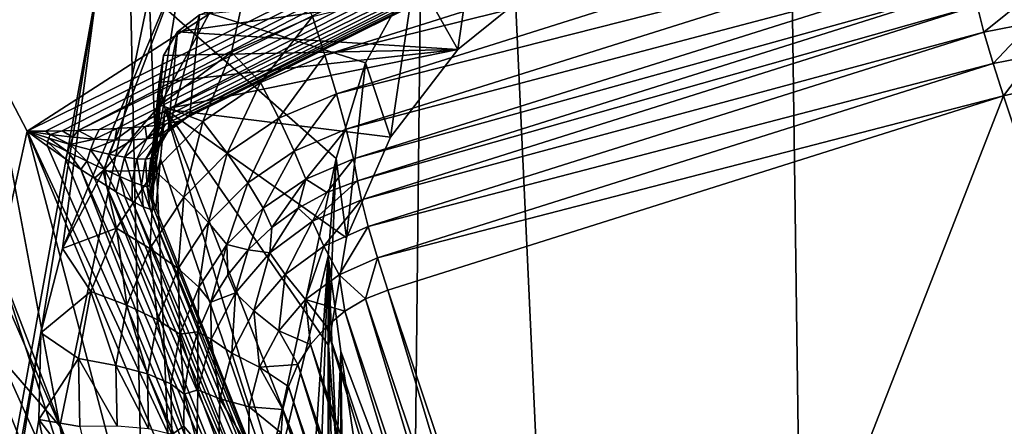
# Model space of a CAD drawing. Header units: metres. Extents: x -25 to 70, y -236 to 25.
# Tile 130 of 256: x 7.515 to 9.493, y -216.57 to -215.754. Entities that reach past the tile are written whole.
import ezdxf

# ---------------------------------------------------------------- set-up
doc = ezdxf.new("R2010")
doc.units = ezdxf.units.M
doc.layers.add('solid_10481002', color=7, linetype='CONTINUOUS')

msp = doc.modelspace()

# ---------------------------------------------------------------- linework, layer by layer
at = {"layer": 'solid_10481002'}
for points in [[(9.29877, -232.71196, 242.276627), (9.648858, -211.447311, 326.413879), (9.014997, -211.921951, 326.532227)], [(9.29877, -232.71196, 242.276627), (10.38756, -231.820526, 242.054398), (9.648858, -211.447311, 326.413879)], [(9.29877, -232.71196, 242.276627), (9.014997, -211.921951, 326.532227), (8.355663, -212.364197, 326.642456)], [(8.128674, -233.501282, 242.473404), (8.355663, -212.364197, 326.642456), (7.673201, -212.772461, 326.744232)], [(8.128674, -233.501282, 242.473404), (9.29877, -232.71196, 242.276627), (8.355663, -212.364197, 326.642456)], [(8.128674, -233.501282, 242.473404), (7.673201, -212.772461, 326.744232), (6.969846, -213.145325, 326.837189)], [(6.8883, -234.181244, 242.642899), (8.128674, -233.501282, 242.473404), (6.969846, -213.145325, 326.837189)], [(7.530546, -215.977386, 229.558411), (9.499265, -214.709732, 229.242355), (7.407841, -215.743713, 229.500153)], [(7.530546, -215.977386, 229.558411), (9.621969, -214.943405, 229.300613), (9.499265, -214.709732, 229.242355)], [(7.566802, -215.977295, 229.559341), (9.621969, -214.943405, 229.300613), (7.530546, -215.977386, 229.558411)], [(7.600876, -215.97673, 229.561829), (9.621969, -214.943405, 229.300613), (7.566802, -215.977295, 229.559341)], [(7.632502, -215.975739, 229.565582), (9.621969, -214.943405, 229.300613), (7.600876, -215.97673, 229.561829)], [(7.632502, -215.975739, 229.565582), (9.647922, -214.989716, 229.323654), (9.621969, -214.943405, 229.300613)], [(7.674635, -215.973862, 229.573074), (9.647922, -214.989716, 229.323654), (7.632502, -215.975739, 229.565582)], [(7.71059, -215.971954, 229.582336), (9.647922, -214.989716, 229.323654), (7.674635, -215.973862, 229.573074)], [(7.741281, -215.970123, 229.593185), (9.647922, -214.989716, 229.323654), (7.71059, -215.971954, 229.582336)], [(7.741281, -215.970123, 229.593185), (9.670367, -215.02356, 229.364914), (9.647922, -214.989716, 229.323654)], [(7.767502, -215.96817, 229.605301), (9.670367, -215.02356, 229.364914), (7.741281, -215.970123, 229.593185)], [(7.789717, -215.965805, 229.618042), (9.670367, -215.02356, 229.364914), (7.767502, -215.96817, 229.605301)], [(7.808114, -215.963013, 229.63092), (9.670367, -215.02356, 229.364914), (7.789717, -215.965805, 229.618042)], [(7.808114, -215.963013, 229.63092), (9.68595, -215.039886, 229.418243), (9.670367, -215.02356, 229.364914)], [(7.834533, -215.956863, 229.656067), (9.68595, -215.039886, 229.418243), (7.808114, -215.963013, 229.63092)], [(7.84991, -215.950363, 229.679703), (9.68595, -215.039886, 229.418243), (7.834533, -215.956863, 229.656067)], [(7.84991, -215.950363, 229.679703), (7.857148, -215.943588, 229.701874), (9.68595, -215.039886, 229.418243)], [(7.857148, -215.943588, 229.701874), (7.876507, -215.743958, 230.530823), (9.692349, -215.036285, 229.475662)], [(7.857148, -215.943588, 229.701874), (9.692349, -215.036285, 229.475662), (9.68595, -215.039886, 229.418243)], [(8.128054, -215.824921, 229.189392), (8.10298, -215.747345, 229.181564), (9.364428, -215.435135, 229.092194)], [(8.128054, -215.824921, 229.189392), (9.364428, -215.435135, 229.092194), (9.387654, -215.512421, 229.077713)], [(8.440161, -215.503036, 231.606995), (8.394934, -215.813034, 230.54805), (8.308436, -215.660141, 231.597)], [(8.440161, -215.503036, 231.606995), (8.568925, -215.672974, 230.513123), (8.394934, -215.813034, 230.54805)], [(8.151281, -215.902206, 229.174896), (8.128054, -215.824921, 229.189392), (9.387654, -215.512421, 229.077713)], [(8.151281, -215.902206, 229.174896), (9.387654, -215.512421, 229.077713), (9.407273, -215.583557, 229.041977)], [(7.998645, -215.54866, 229.132034), (7.940578, -215.818817, 229.199387), (7.797627, -215.924271, 229.225677)], [(7.84359, -215.634125, 229.153336), (7.998645, -215.54866, 229.132034), (7.797627, -215.924271, 229.225677)], [(7.998645, -215.54866, 229.132034), (8.10298, -215.747345, 229.181564), (7.940578, -215.818817, 229.199387)], [(8.1709, -215.973358, 229.13916), (8.151281, -215.902206, 229.174896), (9.407273, -215.583557, 229.041977)], [(8.1709, -215.973358, 229.13916), (9.407273, -215.583557, 229.041977), (9.42182, -215.643234, 228.987671)], [(7.84359, -215.634125, 229.153336), (7.682632, -216.057816, 229.258972), (7.601144, -216.212997, 229.297668)], [(7.67165, -215.684357, 229.165863), (7.84359, -215.634125, 229.153336), (7.601144, -216.212997, 229.297668)], [(7.84359, -215.634125, 229.153336), (7.797627, -215.924271, 229.225677), (7.682632, -216.057816, 229.258972)], [(8.185446, -216.033035, 229.084854), (8.1709, -215.973358, 229.13916), (9.42182, -215.643234, 228.987671)], [(8.185446, -216.033035, 229.084854), (9.42182, -215.643234, 228.987671), (9.430185, -215.686859, 228.919144)], [(7.775355, -215.70134, 231.431763), (8.308436, -215.660141, 231.597), (8.209761, -215.840179, 231.606827)], [(8.209761, -215.840179, 231.606827), (8.308436, -215.660141, 231.597), (8.259963, -215.989044, 230.591934)], [(8.308436, -215.660141, 231.597), (8.394934, -215.813034, 230.54805), (8.259963, -215.989044, 230.591934)], [(7.832381, -215.77803, 230.539322), (8.394934, -215.813034, 230.54805), (8.568925, -215.672974, 230.513123)], [(7.876507, -215.743958, 230.530823), (7.832381, -215.77803, 230.539322), (8.568925, -215.672974, 230.513123)], [(7.67165, -215.684357, 229.165863), (7.557381, -216.381775, 229.339752), (5.873684, -225.614563, 231.641739)], [(7.492702, -215.696136, 229.168793), (7.67165, -215.684357, 229.165863), (5.873684, -225.614563, 231.641739)], [(7.436622, -215.723465, 231.343033), (7.775355, -215.70134, 231.431763), (7.595845, -216.569504, 231.596634)], [(7.67165, -215.684357, 229.165863), (7.601144, -216.212997, 229.297668), (7.557381, -216.381775, 229.339752)], [(7.775355, -215.70134, 231.431763), (7.849204, -217.434311, 231.886139), (7.595845, -216.569504, 231.596634)], [(7.775355, -215.70134, 231.431763), (8.151112, -216.032059, 231.634384), (7.849204, -217.434311, 231.886139)], [(7.775355, -215.70134, 231.431763), (8.209761, -215.840179, 231.606827), (8.151112, -216.032059, 231.634384)], [(8.185446, -216.033035, 229.084854), (9.430185, -215.686859, 228.919144), (8.193811, -216.07666, 229.016327)], [(8.193811, -216.07666, 229.016327), (9.430185, -215.686859, 228.919144), (9.437827, -215.725006, 228.863358)], [(9.437827, -215.725006, 228.863358), (9.543421, -215.704025, 228.858139), (9.451635, -215.778717, 228.823639)], [(9.543421, -215.704025, 228.858139), (9.547426, -215.759674, 228.818909), (9.451635, -215.778717, 228.823639)], [(7.436622, -215.723465, 231.343033), (7.595845, -216.569504, 231.596634), (7.233583, -215.73526, 231.295715)], [(7.233583, -215.73526, 231.295715), (7.595845, -216.569504, 231.596634), (7.335003, -216.267319, 229.782593)], [(8.201453, -216.114792, 228.960556), (8.193811, -216.07666, 229.016327), (9.437827, -215.725006, 228.863358)], [(8.201453, -216.114792, 228.960556), (9.437827, -215.725006, 228.863358), (9.451635, -215.778717, 228.823639)], [(7.530546, -215.977386, 229.558411), (7.407841, -215.743713, 229.500153), (7.47113, -216.241882, 229.624359)], [(7.813584, -215.977142, 229.710983), (7.832381, -215.77803, 230.539322), (7.876507, -215.743958, 230.530823)], [(7.813584, -215.977142, 229.710983), (7.876507, -215.743958, 230.530823), (7.857148, -215.943588, 229.701874)], [(7.998944, -215.87973, 229.203049), (7.940578, -215.818817, 229.199387), (8.10298, -215.747345, 229.181564)], [(7.998944, -215.87973, 229.203049), (8.10298, -215.747345, 229.181564), (8.128054, -215.824921, 229.189392)], [(9.451635, -215.778717, 228.823639), (9.547426, -215.759674, 228.818909), (9.469992, -215.841629, 228.804794)], [(9.547426, -215.759674, 228.818909), (9.552751, -215.825195, 228.80069), (9.469992, -215.841629, 228.804794)], [(7.786287, -216.021179, 229.722214), (7.804074, -215.825378, 230.551132), (7.832381, -215.77803, 230.539322)], [(7.813584, -215.977142, 229.710983), (7.786287, -216.021179, 229.722214), (7.832381, -215.77803, 230.539322)], [(7.832381, -215.77803, 230.539322), (7.804074, -215.825378, 230.551132), (8.394934, -215.813034, 230.54805)], [(8.215262, -216.168503, 228.920837), (8.201453, -216.114792, 228.960556), (9.451635, -215.778717, 228.823639)], [(8.215262, -216.168503, 228.920837), (9.451635, -215.778717, 228.823639), (9.469992, -215.841629, 228.804794)], [(7.795415, -215.879456, 230.564606), (7.807621, -215.932892, 230.577927), (8.394934, -215.813034, 230.54805)], [(7.804074, -215.825378, 230.551132), (7.795415, -215.879456, 230.564606), (8.394934, -215.813034, 230.54805)], [(7.883333, -215.957901, 229.222534), (7.797627, -215.924271, 229.225677), (7.940578, -215.818817, 229.199387)], [(7.807621, -215.932892, 230.577927), (8.259963, -215.989044, 230.591934), (8.394934, -215.813034, 230.54805)], [(7.883333, -215.957901, 229.222534), (7.940578, -215.818817, 229.199387), (7.998944, -215.87973, 229.203049)], [(7.776145, -216.073135, 229.73497), (7.795415, -215.879456, 230.564606), (7.804074, -215.825378, 230.551132)], [(7.783793, -216.027969, 229.723907), (7.776145, -216.073135, 229.73497), (7.804074, -215.825378, 230.551132)], [(7.786287, -216.021179, 229.722214), (7.783793, -216.027969, 229.723907), (7.804074, -215.825378, 230.551132)], [(7.998944, -215.87973, 229.203049), (8.128054, -215.824921, 229.189392), (8.035671, -215.951279, 229.187134)], [(8.035671, -215.951279, 229.187134), (8.128054, -215.824921, 229.189392), (8.151281, -215.902206, 229.174896)], [(8.151112, -216.032059, 231.634384), (8.209761, -215.840179, 231.606827), (8.171684, -216.19101, 230.642288)], [(8.209761, -215.840179, 231.606827), (8.259963, -215.989044, 230.591934), (8.171684, -216.19101, 230.642288)], [(9.49074, -215.906403, 228.808975), (9.469992, -215.841629, 228.804794), (9.552751, -215.825195, 228.80069)], [(9.537483, -215.895477, 228.806259), (9.49074, -215.906403, 228.808975), (9.552751, -215.825195, 228.80069)], [(8.233618, -216.23143, 228.901978), (8.215262, -216.168503, 228.920837), (9.469992, -215.841629, 228.804794)], [(8.233618, -216.23143, 228.901978), (9.469992, -215.841629, 228.804794), (9.49074, -215.906403, 228.808975)], [(7.776145, -216.073135, 229.73497), (7.776606, -216.085938, 229.738037), (7.795415, -215.879456, 230.564606)], [(7.776606, -216.085938, 229.738037), (7.779106, -216.103485, 229.742218), (7.795415, -215.879456, 230.564606)], [(7.779106, -216.103485, 229.742218), (7.807621, -215.932892, 230.577927), (7.795415, -215.879456, 230.564606)], [(7.883333, -215.957901, 229.222534), (7.998944, -215.87973, 229.203049), (7.932148, -216.021286, 229.20459)], [(7.998944, -215.87973, 229.203049), (8.035671, -215.951279, 229.187134), (7.932148, -216.021286, 229.20459)], [(9.99141, -217.401535, 229.181763), (9.49074, -215.906403, 228.808975), (9.537483, -215.895477, 228.806259)], [(7.242375, -215.909317, 229.552948), (7.199419, -215.923203, 229.589279), (7.640327, -216.908127, 229.834839)], [(7.685915, -216.900116, 229.799988), (7.242375, -215.909317, 229.552948), (7.640327, -216.908127, 229.834839)], [(7.47113, -216.241882, 229.624359), (7.242375, -215.909317, 229.552948), (7.685915, -216.900116, 229.799988)], [(8.035671, -215.951279, 229.187134), (8.151281, -215.902206, 229.174896), (8.066693, -216.017578, 229.150192)], [(8.066693, -216.017578, 229.150192), (8.151281, -215.902206, 229.174896), (8.1709, -215.973358, 229.13916)], [(8.233618, -216.23143, 228.901978), (9.49074, -215.906403, 228.808975), (8.254366, -216.296188, 228.906158)], [(8.755037, -217.791321, 229.278946), (8.254366, -216.296188, 228.906158), (9.49074, -215.906403, 228.808975)], [(9.99141, -217.401535, 229.181763), (8.755037, -217.791321, 229.278946), (9.49074, -215.906403, 228.808975)], [(7.199419, -215.923203, 229.589279), (7.170397, -215.926224, 229.639328), (7.609528, -216.907166, 229.883911)], [(7.335003, -216.267319, 229.782593), (7.609528, -216.907166, 229.883911), (7.170397, -215.926224, 229.639328)], [(7.640327, -216.908127, 229.834839), (7.199419, -215.923203, 229.589279), (7.609528, -216.907166, 229.883911)], [(7.785662, -216.056473, 229.247116), (7.682632, -216.057816, 229.258972), (7.797627, -215.924271, 229.225677)], [(7.779106, -216.103485, 229.742218), (7.797986, -216.032852, 230.1633), (7.807621, -215.932892, 230.577927)], [(7.785662, -216.056473, 229.247116), (7.797627, -215.924271, 229.225677), (7.883333, -215.957901, 229.222534)], [(8.113127, -216.949463, 229.952667), (7.807621, -215.932892, 230.577927), (7.797986, -216.032852, 230.1633)], [(7.807621, -215.932892, 230.577927), (8.171684, -216.19101, 230.642288), (8.259963, -215.989044, 230.591934)], [(7.807621, -215.932892, 230.577927), (8.135093, -216.407516, 230.696274), (8.171684, -216.19101, 230.642288)], [(7.807621, -215.932892, 230.577927), (8.146869, -216.797745, 230.793564), (8.135093, -216.407516, 230.696274)], [(8.113127, -216.949463, 229.952667), (8.146869, -216.797745, 230.793564), (7.807621, -215.932892, 230.577927)], [(7.785662, -216.056473, 229.247116), (7.883333, -215.957901, 229.222534), (7.84469, -216.109543, 229.226593)], [(7.834533, -215.956863, 229.656067), (7.793111, -215.98793, 229.663803), (7.807473, -215.982437, 229.6875)], [(7.834533, -215.956863, 229.656067), (7.808114, -215.963013, 229.63092), (7.793111, -215.98793, 229.663803)], [(7.84991, -215.950363, 229.679703), (7.807473, -215.982437, 229.6875), (7.813584, -215.977142, 229.710983)], [(7.84991, -215.950363, 229.679703), (7.834533, -215.956863, 229.656067), (7.807473, -215.982437, 229.6875)], [(7.84991, -215.950363, 229.679703), (7.813584, -215.977142, 229.710983), (7.857148, -215.943588, 229.701874)], [(7.883333, -215.957901, 229.222534), (7.932148, -216.021286, 229.20459), (7.84469, -216.109543, 229.226593)], [(7.932148, -216.021286, 229.20459), (8.035671, -215.951279, 229.187134), (7.973381, -216.080688, 229.165924)], [(8.035671, -215.951279, 229.187134), (8.066693, -216.017578, 229.150192), (7.973381, -216.080688, 229.165924)], [(7.530546, -215.977386, 229.558411), (7.47113, -216.241882, 229.624359), (7.880835, -217.30748, 229.890045)], [(7.566802, -215.977295, 229.559341), (7.530546, -215.977386, 229.558411), (7.57649, -215.984009, 229.562515)], [(7.970544, -217.030258, 229.820923), (7.530546, -215.977386, 229.558411), (7.880835, -217.30748, 229.890045)], [(8.014138, -217.014709, 229.824448), (7.530546, -215.977386, 229.558411), (7.970544, -217.030258, 229.820923)], [(7.571182, -216.007492, 229.567719), (7.530546, -215.977386, 229.558411), (8.014138, -217.014709, 229.824448)], [(7.571398, -215.998734, 229.566132), (7.530546, -215.977386, 229.558411), (7.571182, -216.007492, 229.567719)], [(7.573881, -215.991287, 229.564575), (7.530546, -215.977386, 229.558411), (7.571398, -215.998734, 229.566132)], [(7.57649, -215.984009, 229.562515), (7.530546, -215.977386, 229.558411), (7.573881, -215.991287, 229.564575)], [(7.600876, -215.97673, 229.561829), (7.566802, -215.977295, 229.559341), (7.57649, -215.984009, 229.562515)], [(7.600876, -215.97673, 229.561829), (7.57649, -215.984009, 229.562515), (7.621902, -215.989365, 229.571014)], [(7.632502, -215.975739, 229.565582), (7.600876, -215.97673, 229.561829), (7.621902, -215.989365, 229.571014)], [(7.632502, -215.975739, 229.565582), (7.621902, -215.989365, 229.571014), (7.665545, -215.993179, 229.583527)], [(7.674635, -215.973862, 229.573074), (7.632502, -215.975739, 229.565582), (7.665545, -215.993179, 229.583527)], [(7.71059, -215.971954, 229.582336), (7.665545, -215.993179, 229.583527), (7.706007, -215.995148, 229.599777)], [(7.71059, -215.971954, 229.582336), (7.674635, -215.973862, 229.573074), (7.665545, -215.993179, 229.583527)], [(7.741281, -215.970123, 229.593185), (7.706007, -215.995148, 229.599777), (7.741619, -215.994873, 229.619308)], [(7.741281, -215.970123, 229.593185), (7.71059, -215.971954, 229.582336), (7.706007, -215.995148, 229.599777)], [(7.767502, -215.96817, 229.605301), (7.741281, -215.970123, 229.593185), (7.741619, -215.994873, 229.619308)], [(7.767502, -215.96817, 229.605301), (7.741619, -215.994873, 229.619308), (7.77087, -215.992294, 229.640839)], [(7.789717, -215.965805, 229.618042), (7.767502, -215.96817, 229.605301), (7.77087, -215.992294, 229.640839)], [(7.808114, -215.963013, 229.63092), (7.77087, -215.992294, 229.640839), (7.793111, -215.98793, 229.663803)], [(7.808114, -215.963013, 229.63092), (7.789717, -215.965805, 229.618042), (7.77087, -215.992294, 229.640839)], [(7.778857, -216.03154, 229.702606), (7.783793, -216.027969, 229.723907), (7.813584, -215.977142, 229.710983)], [(7.807473, -215.982437, 229.6875), (7.778857, -216.03154, 229.702606), (7.813584, -215.977142, 229.710983)], [(7.813584, -215.977142, 229.710983), (7.783793, -216.027969, 229.723907), (7.786287, -216.021179, 229.722214)], [(8.066693, -216.017578, 229.150192), (8.1709, -215.973358, 229.13916), (8.089693, -216.073669, 229.094986)], [(8.089693, -216.073669, 229.094986), (8.1709, -215.973358, 229.13916), (8.185446, -216.033035, 229.084854)], [(7.571398, -215.998734, 229.566132), (7.571182, -216.007492, 229.567719), (7.606917, -216.032715, 229.578781)], [(7.573881, -215.991287, 229.564575), (7.571398, -215.998734, 229.566132), (7.611628, -216.018936, 229.578171)], [(7.611628, -216.018936, 229.578171), (7.571398, -215.998734, 229.566132), (7.606917, -216.032715, 229.578781)], [(7.57649, -215.984009, 229.562515), (7.573881, -215.991287, 229.564575), (7.616505, -216.003845, 229.575485)], [(7.616505, -216.003845, 229.575485), (7.573881, -215.991287, 229.564575), (7.611628, -216.018936, 229.578171)], [(7.621902, -215.989365, 229.571014), (7.57649, -215.984009, 229.562515), (7.616505, -216.003845, 229.575485)], [(7.665545, -215.993179, 229.583527), (7.621902, -215.989365, 229.571014), (7.616505, -216.003845, 229.575485)], [(7.665545, -215.993179, 229.583527), (7.616505, -216.003845, 229.575485), (7.657129, -216.014709, 229.590668)], [(7.706007, -215.995148, 229.599777), (7.665545, -215.993179, 229.583527), (7.657129, -216.014709, 229.590668)], [(7.706007, -215.995148, 229.599777), (7.657129, -216.014709, 229.590668), (7.69423, -216.023422, 229.60968)], [(7.741619, -215.994873, 229.619308), (7.69423, -216.023422, 229.60968), (7.725897, -216.02948, 229.631866)], [(7.741619, -215.994873, 229.619308), (7.706007, -215.995148, 229.599777), (7.69423, -216.023422, 229.60968)], [(7.77087, -215.992294, 229.640839), (7.725897, -216.02948, 229.631866), (7.750485, -216.032715, 229.655319)], [(7.77087, -215.992294, 229.640839), (7.741619, -215.994873, 229.619308), (7.725897, -216.02948, 229.631866)], [(7.793111, -215.98793, 229.663803), (7.750485, -216.032715, 229.655319), (7.768121, -216.033325, 229.679245)], [(7.793111, -215.98793, 229.663803), (7.77087, -215.992294, 229.640839), (7.750485, -216.032715, 229.655319)], [(7.807473, -215.982437, 229.6875), (7.768121, -216.033325, 229.679245), (7.778857, -216.03154, 229.702606)], [(7.807473, -215.982437, 229.6875), (7.793111, -215.98793, 229.663803), (7.768121, -216.033325, 229.679245)], [(7.606917, -216.032715, 229.578781), (7.571182, -216.007492, 229.567719), (8.014138, -217.014709, 229.824448)], [(7.611628, -216.018936, 229.578171), (7.606917, -216.032715, 229.578781), (7.638155, -216.053848, 229.591034)], [(7.616505, -216.003845, 229.575485), (7.611628, -216.018936, 229.578171), (7.650085, -216.037552, 229.594162)], [(7.650085, -216.037552, 229.594162), (7.611628, -216.018936, 229.578171), (7.638155, -216.053848, 229.591034)], [(7.657129, -216.014709, 229.590668), (7.616505, -216.003845, 229.575485), (7.650085, -216.037552, 229.594162)], [(7.657129, -216.014709, 229.590668), (7.650085, -216.037552, 229.594162), (7.685469, -216.054092, 229.613785)], [(7.69423, -216.023422, 229.60968), (7.657129, -216.014709, 229.590668), (7.685469, -216.054092, 229.613785)], [(7.973381, -216.080688, 229.165924), (8.066693, -216.017578, 229.150192), (8.003951, -216.131653, 229.109451)], [(8.066693, -216.017578, 229.150192), (8.089693, -216.073669, 229.094986), (8.003951, -216.131653, 229.109451)], [(7.638155, -216.053848, 229.591034), (7.606917, -216.032715, 229.578781), (8.014138, -217.014709, 229.824448)], [(7.650085, -216.037552, 229.594162), (7.638155, -216.053848, 229.591034), (7.665325, -216.071594, 229.60405)], [(7.685469, -216.054092, 229.613785), (7.650085, -216.037552, 229.594162), (7.665325, -216.071594, 229.60405)], [(7.69423, -216.023422, 229.60968), (7.685469, -216.054092, 229.613785), (7.716251, -216.067978, 229.636597)], [(7.725897, -216.02948, 229.631866), (7.69423, -216.023422, 229.60968), (7.716251, -216.067978, 229.636597)], [(7.725897, -216.02948, 229.631866), (7.716251, -216.067978, 229.636597), (7.741107, -216.078781, 229.661346)], [(7.750485, -216.032715, 229.655319), (7.725897, -216.02948, 229.631866), (7.741107, -216.078781, 229.661346)], [(7.750485, -216.032715, 229.655319), (7.741107, -216.078781, 229.661346), (7.759669, -216.085938, 229.687256)], [(7.768121, -216.033325, 229.679245), (7.750485, -216.032715, 229.655319), (7.759669, -216.085938, 229.687256)], [(7.768121, -216.033325, 229.679245), (7.759669, -216.085938, 229.687256), (7.771443, -216.088638, 229.713303)], [(7.778857, -216.03154, 229.702606), (7.768121, -216.033325, 229.679245), (7.771443, -216.088638, 229.713303)], [(7.778857, -216.03154, 229.702606), (7.771443, -216.088638, 229.713303), (7.776606, -216.085938, 229.738037)], [(7.778857, -216.03154, 229.702606), (7.776145, -216.073135, 229.73497), (7.783793, -216.027969, 229.723907)], [(7.778857, -216.03154, 229.702606), (7.776606, -216.085938, 229.738037), (7.776145, -216.073135, 229.73497)], [(7.779106, -216.103485, 229.742218), (7.788403, -216.132721, 229.749039), (7.797986, -216.032852, 230.1633)], [(8.113127, -216.949463, 229.952667), (7.797986, -216.032852, 230.1633), (7.788403, -216.132721, 229.749039)], [(7.84469, -216.109543, 229.226593), (7.932148, -216.021286, 229.20459), (7.894549, -216.160233, 229.18576)], [(8.134457, -216.227798, 231.677521), (7.849204, -217.434311, 231.886139), (8.151112, -216.032059, 231.634384)], [(7.932148, -216.021286, 229.20459), (7.973381, -216.080688, 229.165924), (7.894549, -216.160233, 229.18576)], [(8.132328, -216.100449, 229.022263), (8.089693, -216.073669, 229.094986), (8.185446, -216.033035, 229.084854)], [(8.132328, -216.100449, 229.022263), (8.185446, -216.033035, 229.084854), (8.193811, -216.07666, 229.016327)], [(8.134457, -216.227798, 231.677521), (8.151112, -216.032059, 231.634384), (8.135093, -216.407516, 230.696274)], [(8.151112, -216.032059, 231.634384), (8.171684, -216.19101, 230.642288), (8.135093, -216.407516, 230.696274)], [(7.709687, -216.171631, 229.275833), (7.601144, -216.212997, 229.297668), (7.682632, -216.057816, 229.258972)], [(7.638155, -216.053848, 229.591034), (8.014138, -217.014709, 229.824448), (8.053558, -216.997192, 229.841568)], [(7.665325, -216.071594, 229.60405), (7.638155, -216.053848, 229.591034), (8.053558, -216.997192, 229.841568)], [(7.685469, -216.054092, 229.613785), (7.665325, -216.071594, 229.60405), (7.688802, -216.086563, 229.617462)], [(7.709687, -216.171631, 229.275833), (7.682632, -216.057816, 229.258972), (7.785662, -216.056473, 229.247116)], [(7.685469, -216.054092, 229.613785), (7.688802, -216.086563, 229.617462), (7.708976, -216.099045, 229.630981)], [(7.716251, -216.067978, 229.636597), (7.685469, -216.054092, 229.613785), (7.708976, -216.099045, 229.630981)], [(7.709687, -216.171631, 229.275833), (7.785662, -216.056473, 229.247116), (7.776659, -216.212662, 229.252304)], [(7.785662, -216.056473, 229.247116), (7.84469, -216.109543, 229.226593), (7.776659, -216.212662, 229.252304)], [(7.688802, -216.086563, 229.617462), (7.665325, -216.071594, 229.60405), (8.053558, -216.997192, 229.841568)], [(7.716251, -216.067978, 229.636597), (7.708976, -216.099045, 229.630981), (7.726246, -216.109344, 229.644455)], [(7.716251, -216.067978, 229.636597), (7.726246, -216.109344, 229.644455), (7.740874, -216.117615, 229.657776)], [(7.741107, -216.078781, 229.661346), (7.716251, -216.067978, 229.636597), (7.740874, -216.117615, 229.657776)], [(8.021533, -216.170273, 229.039658), (8.003951, -216.131653, 229.109451), (8.089693, -216.073669, 229.094986)], [(8.074573, -216.131836, 229.03009), (8.021533, -216.170273, 229.039658), (8.089693, -216.073669, 229.094986)], [(8.132328, -216.100449, 229.022263), (8.074573, -216.131836, 229.03009), (8.089693, -216.073669, 229.094986)], [(8.103318, -216.158051, 228.971329), (8.193811, -216.07666, 229.016327), (8.201453, -216.114792, 228.960556)], [(8.103318, -216.158051, 228.971329), (8.132328, -216.100449, 229.022263), (8.193811, -216.07666, 229.016327)], [(7.688802, -216.086563, 229.617462), (8.053558, -216.997192, 229.841568), (8.08503, -216.979355, 229.870651)], [(7.708976, -216.099045, 229.630981), (7.688802, -216.086563, 229.617462), (8.08503, -216.979355, 229.870651)], [(7.741107, -216.078781, 229.661346), (7.740874, -216.117615, 229.657776), (7.763025, -216.128769, 229.683304)], [(7.759669, -216.085938, 229.687256), (7.741107, -216.078781, 229.661346), (7.763025, -216.128769, 229.683304)], [(7.759669, -216.085938, 229.687256), (7.763025, -216.128769, 229.683304), (7.777269, -216.134018, 229.707047)], [(7.771443, -216.088638, 229.713303), (7.759669, -216.085938, 229.687256), (7.777269, -216.134018, 229.707047)], [(7.771443, -216.088638, 229.713303), (7.779106, -216.103485, 229.742218), (7.776606, -216.085938, 229.738037)], [(7.771443, -216.088638, 229.713303), (7.788403, -216.132721, 229.749039), (7.779106, -216.103485, 229.742218)], [(7.771443, -216.088638, 229.713303), (7.785271, -216.134995, 229.728821), (7.788403, -216.132721, 229.749039)], [(7.771443, -216.088638, 229.713303), (7.777269, -216.134018, 229.707047), (7.785271, -216.134995, 229.728821)], [(7.894549, -216.160233, 229.18576), (7.973381, -216.080688, 229.165924), (7.931515, -216.204758, 229.12767)], [(7.973381, -216.080688, 229.165924), (8.003951, -216.131653, 229.109451), (7.931515, -216.204758, 229.12767)], [(7.726246, -216.109344, 229.644455), (7.708976, -216.099045, 229.630981), (8.08503, -216.979355, 229.870651)], [(7.740874, -216.117615, 229.657776), (7.726246, -216.109344, 229.644455), (8.08503, -216.979355, 229.870651)], [(7.740874, -216.117615, 229.657776), (8.08503, -216.979355, 229.870651), (8.105541, -216.962921, 229.908905)], [(7.763025, -216.128769, 229.683304), (7.740874, -216.117615, 229.657776), (8.105541, -216.962921, 229.908905)], [(7.776659, -216.212662, 229.252304), (7.84469, -216.109543, 229.226593), (7.833227, -216.253189, 229.208939)], [(7.84469, -216.109543, 229.226593), (7.894549, -216.160233, 229.18576), (7.833227, -216.253189, 229.208939)], [(8.103318, -216.158051, 228.971329), (8.074573, -216.131836, 229.03009), (8.132328, -216.100449, 229.022263)], [(8.103318, -216.158051, 228.971329), (8.201453, -216.114792, 228.960556), (8.126238, -216.207733, 228.930618)], [(8.126238, -216.207733, 228.930618), (8.201453, -216.114792, 228.960556), (8.215262, -216.168503, 228.920837)], [(7.777269, -216.134018, 229.707047), (7.763025, -216.128769, 229.683304), (8.105541, -216.962921, 229.908905)], [(7.777269, -216.134018, 229.707047), (8.105541, -216.962921, 229.908905), (8.113127, -216.949463, 229.952667)], [(7.785271, -216.134995, 229.728821), (7.777269, -216.134018, 229.707047), (8.113127, -216.949463, 229.952667)], [(7.785271, -216.134995, 229.728821), (8.113127, -216.949463, 229.952667), (7.788403, -216.132721, 229.749039)], [(7.974116, -216.215088, 229.050842), (7.931515, -216.204758, 229.12767), (8.003951, -216.131653, 229.109451)], [(8.021533, -216.170273, 229.039658), (7.974116, -216.215088, 229.050842), (8.003951, -216.131653, 229.109451)], [(8.017563, -216.221405, 228.987122), (8.021533, -216.170273, 229.039658), (8.074573, -216.131836, 229.03009)], [(8.017563, -216.221405, 228.987122), (8.074573, -216.131836, 229.03009), (8.103318, -216.158051, 228.971329)], [(7.658325, -216.298965, 229.307571), (7.601144, -216.212997, 229.297668), (7.709687, -216.171631, 229.275833)], [(7.658325, -216.298965, 229.307571), (7.709687, -216.171631, 229.275833), (7.730667, -216.326691, 229.280731)], [(7.709687, -216.171631, 229.275833), (7.776659, -216.212662, 229.252304), (7.730667, -216.326691, 229.280731)], [(7.833227, -216.253189, 229.208939), (7.894549, -216.160233, 229.18576), (7.875168, -216.290161, 229.148972)], [(7.894549, -216.160233, 229.18576), (7.931515, -216.204758, 229.12767), (7.875168, -216.290161, 229.148972)], [(8.017563, -216.221405, 228.987122), (7.974116, -216.215088, 229.050842), (8.021533, -216.170273, 229.039658)], [(8.017563, -216.221405, 228.987122), (8.103318, -216.158051, 228.971329), (8.048443, -216.265213, 228.944946)], [(8.103318, -216.158051, 228.971329), (8.126238, -216.207733, 228.930618), (8.048443, -216.265213, 228.944946)], [(8.126238, -216.207733, 228.930618), (8.215262, -216.168503, 228.920837), (8.156705, -216.26532, 228.910431)], [(8.156705, -216.26532, 228.910431), (8.215262, -216.168503, 228.920837), (8.233618, -216.23143, 228.901978)], [(7.658325, -216.298965, 229.307571), (7.557381, -216.381775, 229.339752), (7.601144, -216.212997, 229.297668)], [(7.730667, -216.326691, 229.280731), (7.776659, -216.212662, 229.252304), (7.791772, -216.355957, 229.234558)], [(7.776659, -216.212662, 229.252304), (7.833227, -216.253189, 229.208939), (7.791772, -216.355957, 229.234558)], [(7.899289, -216.320724, 229.077179), (7.875168, -216.290161, 229.148972), (7.931515, -216.204758, 229.12767)], [(7.933135, -216.265533, 229.063416), (7.899289, -216.320724, 229.077179), (7.931515, -216.204758, 229.12767)], [(7.974116, -216.215088, 229.050842), (7.933135, -216.265533, 229.063416), (7.931515, -216.204758, 229.12767)], [(7.948487, -216.301682, 229.007141), (7.933135, -216.265533, 229.063416), (7.974116, -216.215088, 229.050842)], [(7.948487, -216.301682, 229.007141), (7.974116, -216.215088, 229.050842), (8.017563, -216.221405, 228.987122)], [(8.048443, -216.265213, 228.944946), (8.126238, -216.207733, 228.930618), (8.089494, -216.314972, 228.922806)], [(8.126238, -216.207733, 228.930618), (8.156705, -216.26532, 228.910431), (8.089494, -216.314972, 228.922806)], [(8.134457, -216.227798, 231.677521), (7.993576, -218.317688, 232.15184), (7.849204, -217.434311, 231.886139)], [(7.948487, -216.301682, 229.007141), (8.017563, -216.221405, 228.987122), (7.98578, -216.338043, 228.963104)], [(8.017563, -216.221405, 228.987122), (8.048443, -216.265213, 228.944946), (7.98578, -216.338043, 228.963104)], [(8.134457, -216.227798, 231.677521), (8.030843, -219.212875, 232.387177), (7.993576, -218.317688, 232.15184)], [(8.134457, -216.227798, 231.677521), (8.134318, -221.920151, 233.096725), (8.030843, -219.212875, 232.387177)], [(8.134457, -216.227798, 231.677521), (8.158169, -221.726837, 233.056671), (8.134318, -221.920151, 233.096725)], [(8.134457, -216.227798, 231.677521), (8.135093, -216.407516, 230.696274), (8.152261, -216.626236, 230.750809)], [(8.160357, -216.41925, 231.7341), (8.134457, -216.227798, 231.677521), (8.152261, -216.626236, 230.750809)], [(8.160357, -216.41925, 231.7341), (8.158169, -221.726837, 233.056671), (8.134457, -216.227798, 231.677521)], [(8.156705, -216.26532, 228.910431), (8.233618, -216.23143, 228.901978), (8.209927, -216.314011, 228.910599)], [(8.233618, -216.23143, 228.901978), (8.254366, -216.296188, 228.906158), (8.209927, -216.314011, 228.910599)], [(7.880835, -217.30748, 229.890045), (7.47113, -216.241882, 229.624359), (7.685915, -216.900116, 229.799988)], [(7.791772, -216.355957, 229.234558), (7.833227, -216.253189, 229.208939), (7.837076, -216.384598, 229.172516)], [(7.833227, -216.253189, 229.208939), (7.875168, -216.290161, 229.148972), (7.837076, -216.384598, 229.172516)], [(7.335003, -216.267319, 229.782593), (7.73707, -217.313278, 230.043381), (7.609528, -216.907166, 229.883911)], [(7.595845, -216.569504, 231.596634), (7.73707, -217.313278, 230.043381), (7.335003, -216.267319, 229.782593)], [(7.948487, -216.301682, 229.007141), (7.899289, -216.320724, 229.077179), (7.933135, -216.265533, 229.063416)], [(7.98578, -216.338043, 228.963104), (8.048443, -216.265213, 228.944946), (8.035356, -216.377899, 228.938492)], [(8.048443, -216.265213, 228.944946), (8.089494, -216.314972, 228.922806), (8.035356, -216.377899, 228.938492)], [(8.089494, -216.314972, 228.922806), (8.156705, -216.26532, 228.910431), (8.168388, -216.338608, 228.916733)], [(8.156705, -216.26532, 228.910431), (8.209927, -216.314011, 228.910599), (8.168388, -216.338608, 228.916733)], [(7.873159, -216.379745, 229.091888), (7.837076, -216.384598, 229.172516), (7.875168, -216.290161, 229.148972)], [(7.899289, -216.320724, 229.077179), (7.873159, -216.379745, 229.091888), (7.875168, -216.290161, 229.148972)], [(7.633552, -216.433563, 229.341141), (7.557381, -216.381775, 229.339752), (7.658325, -216.298965, 229.307571)], [(7.633552, -216.433563, 229.341141), (7.658325, -216.298965, 229.307571), (7.708484, -216.44722, 229.310776)], [(7.658325, -216.298965, 229.307571), (7.730667, -216.326691, 229.280731), (7.708484, -216.44722, 229.310776)], [(7.899554, -216.394867, 229.03038), (7.899289, -216.320724, 229.077179), (7.948487, -216.301682, 229.007141)], [(7.899554, -216.394867, 229.03038), (7.948487, -216.301682, 229.007141), (7.94139, -216.422577, 228.984177)], [(7.948487, -216.301682, 229.007141), (7.98578, -216.338043, 228.963104), (7.94139, -216.422577, 228.984177)], [(8.035356, -216.377899, 228.938492), (8.089494, -216.314972, 228.922806), (8.099376, -216.405411, 228.933395)], [(8.089494, -216.314972, 228.922806), (8.168388, -216.338608, 228.916733), (8.131141, -216.369385, 228.924408)], [(8.089494, -216.314972, 228.922806), (8.131141, -216.369385, 228.924408), (8.099376, -216.405411, 228.933395)], [(8.659788, -217.806046, 229.282608), (8.168388, -216.338608, 228.916733), (8.209927, -216.314011, 228.910599)], [(8.708294, -217.802261, 229.281662), (8.209927, -216.314011, 228.910599), (8.254366, -216.296188, 228.906158)], [(8.708294, -217.802261, 229.281662), (8.659788, -217.806046, 229.282608), (8.209927, -216.314011, 228.910599)], [(8.755037, -217.791321, 229.278946), (8.708294, -217.802261, 229.281662), (8.254366, -216.296188, 228.906158)], [(7.708484, -216.44722, 229.310776), (7.730667, -216.326691, 229.280731), (7.771777, -216.4646, 229.261642)], [(7.730667, -216.326691, 229.280731), (7.791772, -216.355957, 229.234558), (7.771777, -216.4646, 229.261642)], [(7.899554, -216.394867, 229.03038), (7.873159, -216.379745, 229.091888), (7.899289, -216.320724, 229.077179)], [(7.94139, -216.422577, 228.984177), (7.98578, -216.338043, 228.963104), (7.997004, -216.450928, 228.956711)], [(7.98578, -216.338043, 228.963104), (8.035356, -216.377899, 228.938492), (7.997004, -216.450928, 228.956711)], [(8.61101, -217.802399, 229.281708), (8.131141, -216.369385, 228.924408), (8.168388, -216.338608, 228.916733)], [(8.659788, -217.806046, 229.282608), (8.61101, -217.802399, 229.281708), (8.168388, -216.338608, 228.916733)], [(7.771777, -216.4646, 229.261642), (7.791772, -216.355957, 229.234558), (7.818703, -216.484421, 229.197403)], [(7.791772, -216.355957, 229.234558), (7.837076, -216.384598, 229.172516), (7.818703, -216.484421, 229.197403)], [(8.56348, -217.791351, 229.278946), (8.099376, -216.405411, 228.933395), (8.131141, -216.369385, 228.924408)], [(8.61101, -217.802399, 229.281708), (8.56348, -217.791351, 229.278946), (8.131141, -216.369385, 228.924408)], [(7.557381, -216.381775, 229.339752), (6.153558, -224.981873, 231.483994), (5.873684, -225.614563, 231.641739)], [(7.557381, -216.381775, 229.339752), (7.553488, -216.555954, 229.383179), (6.153558, -224.981873, 231.483994)], [(7.633552, -216.433563, 229.341141), (7.553488, -216.555954, 229.383179), (7.557381, -216.381775, 229.339752)], [(7.845692, -216.505127, 229.123154), (7.818703, -216.484421, 229.197403), (7.837076, -216.384598, 229.172516)], [(7.873159, -216.379745, 229.091888), (7.85519, -216.441559, 229.1073), (7.837076, -216.384598, 229.172516)], [(7.85519, -216.441559, 229.1073), (7.845692, -216.505127, 229.123154), (7.837076, -216.384598, 229.172516)], [(7.873218, -216.496277, 229.055664), (7.85519, -216.441559, 229.1073), (7.873159, -216.379745, 229.091888)], [(7.873218, -216.496277, 229.055664), (7.873159, -216.379745, 229.091888), (7.899554, -216.394867, 229.03038)], [(7.873218, -216.496277, 229.055664), (7.899554, -216.394867, 229.03038), (7.917499, -216.514572, 229.007111)], [(7.899554, -216.394867, 229.03038), (7.94139, -216.422577, 228.984177), (7.917499, -216.514572, 229.007111)], [(7.997004, -216.450928, 228.956711), (8.035356, -216.377899, 228.938492), (8.073891, -216.445755, 228.943451)], [(8.035356, -216.377899, 228.938492), (8.099376, -216.405411, 228.933395), (8.073891, -216.445755, 228.943451)], [(8.518427, -217.773254, 229.274445), (8.073891, -216.445755, 228.943451), (8.099376, -216.405411, 228.933395)], [(8.56348, -217.791351, 229.278946), (8.518427, -217.773254, 229.274445), (8.099376, -216.405411, 228.933395)], [(8.146869, -216.797745, 230.793564), (8.152261, -216.626236, 230.750809), (8.135093, -216.407516, 230.696274)], [(7.636319, -216.570282, 229.375214), (7.553488, -216.555954, 229.383179), (7.633552, -216.433563, 229.341141)], [(7.633552, -216.433563, 229.341141), (7.708484, -216.44722, 229.310776), (7.710962, -216.569626, 229.341309)], [(7.636319, -216.570282, 229.375214), (7.633552, -216.433563, 229.341141), (7.710962, -216.569626, 229.341309)], [(7.917499, -216.514572, 229.007111), (7.94139, -216.422577, 228.984177), (7.976363, -216.530411, 228.976517)], [(7.94139, -216.422577, 228.984177), (7.997004, -216.450928, 228.956711), (7.976363, -216.530411, 228.976517)], [(8.160357, -216.41925, 231.7341), (8.152261, -216.626236, 230.750809), (8.222198, -216.834824, 230.802811)], [(8.160357, -216.41925, 231.7341), (8.22279, -221.53862, 233.032166), (8.158169, -221.726837, 233.056671)], [(8.227943, -216.59819, 231.8022), (8.160357, -216.41925, 231.7341), (8.222198, -216.834824, 230.802811)], [(8.227943, -216.59819, 231.8022), (8.22279, -221.53862, 233.032166), (8.160357, -216.41925, 231.7341)], [(7.708484, -216.44722, 229.310776), (7.771777, -216.4646, 229.261642), (7.774011, -216.574936, 229.289154)], [(7.710962, -216.569626, 229.341309), (7.708484, -216.44722, 229.310776), (7.774011, -216.574936, 229.289154)], [(7.873218, -216.496277, 229.055664), (7.845692, -216.505127, 229.123154), (7.85519, -216.441559, 229.1073)], [(7.976363, -216.530411, 228.976517), (7.997004, -216.450928, 228.956711), (8.043859, -216.535583, 228.965851)], [(7.997004, -216.450928, 228.956711), (8.073891, -216.445755, 228.943451), (8.055237, -216.489471, 228.954346)], [(7.997004, -216.450928, 228.956711), (8.055237, -216.489471, 228.954346), (8.043859, -216.535583, 228.965851)], [(8.476854, -217.748535, 229.268265), (8.055237, -216.489471, 228.954346), (8.073891, -216.445755, 228.943451)], [(8.518427, -217.773254, 229.274445), (8.476854, -217.748535, 229.268265), (8.073891, -216.445755, 228.943451)], [(7.771777, -216.4646, 229.261642), (7.818703, -216.484421, 229.197403), (7.820755, -216.585815, 229.222672)], [(7.774011, -216.574936, 229.289154), (7.771777, -216.4646, 229.261642), (7.820755, -216.585815, 229.222672)], [(7.844825, -216.569351, 229.13916), (7.820755, -216.585815, 229.222672), (7.818703, -216.484421, 229.197403)], [(7.845692, -216.505127, 229.123154), (7.844825, -216.569351, 229.13916), (7.818703, -216.484421, 229.197403)], [(8.439713, -217.717712, 229.26059), (8.043859, -216.535583, 228.965851), (8.055237, -216.489471, 228.954346)], [(8.476854, -217.748535, 229.268265), (8.439713, -217.717712, 229.26059), (8.055237, -216.489471, 228.954346)], [(7.8708, -216.600845, 229.081726), (7.844825, -216.569351, 229.13916), (7.845692, -216.505127, 229.123154)], [(7.8708, -216.600845, 229.081726), (7.845692, -216.505127, 229.123154), (7.873218, -216.496277, 229.055664)], [(7.8708, -216.600845, 229.081726), (7.873218, -216.496277, 229.055664), (7.915305, -216.609421, 229.030762)], [(7.873218, -216.496277, 229.055664), (7.917499, -216.514572, 229.007111), (7.915305, -216.609421, 229.030762)], [(7.915305, -216.609421, 229.030762), (7.917499, -216.514572, 229.007111), (7.974468, -216.612366, 228.996948)], [(7.917499, -216.514572, 229.007111), (7.976363, -216.530411, 228.976517), (7.974468, -216.612366, 228.996948)], [(7.974468, -216.612366, 228.996948), (7.976363, -216.530411, 228.976517), (8.040092, -216.582916, 228.977646)], [(7.976363, -216.530411, 228.976517), (8.043859, -216.535583, 228.965851), (8.040092, -216.582916, 228.977646)], [(8.407994, -217.681564, 229.251572), (8.040092, -216.582916, 228.977646), (8.043859, -216.535583, 228.965851)], [(8.439713, -217.717712, 229.26059), (8.407994, -217.681564, 229.251572), (8.043859, -216.535583, 228.965851)], [(7.553488, -216.555954, 229.383179), (6.205332, -224.815048, 231.442398), (6.153558, -224.981873, 231.483994)], [(7.553488, -216.555954, 229.383179), (7.589348, -216.725464, 229.42543), (6.205332, -224.815048, 231.442398)], [(7.666519, -216.703827, 229.408524), (7.589348, -216.725464, 229.42543), (7.553488, -216.555954, 229.383179)], [(7.666519, -216.703827, 229.408524), (7.553488, -216.555954, 229.383179), (7.636319, -216.570282, 229.375214)], [(7.595845, -216.569504, 231.596634), (7.849204, -217.434311, 231.886139), (7.73707, -217.313278, 230.043381)], [(7.844825, -216.569351, 229.13916), (7.852606, -216.633133, 229.155075), (7.820755, -216.585815, 229.222672)], [(7.8708, -216.600845, 229.081726), (7.852606, -216.633133, 229.155075), (7.844825, -216.569351, 229.13916)]]:
    msp.add_3dface(points, dxfattribs=at)

doc.saveas('drawing.dxf')
